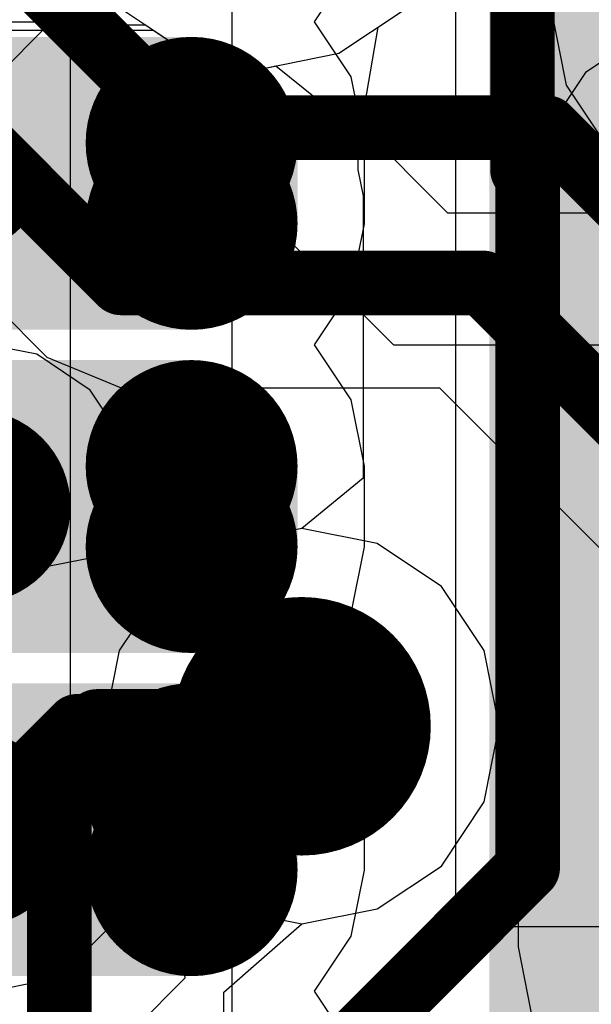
# Model space of a CAD drawing. Header units: millimetres. Extents: x -2 to 68, y -2 to 27.4.
# Tile 89 of 256: x 22.4 to 23.3, y 5.5 to 7. Entities that reach past the tile are written whole.
import ezdxf

# ---------------------------------------------------------------- set-up
doc = ezdxf.new("R2010")
doc.units = ezdxf.units.MM
for name, color, linetype in [('BottomLayer', 5, 'Continuous'), ('BottomPaste', 16, 'Continuous'), ('BottomSolder', 6, 'Continuous'), ('DrillGuide', 244, 'Continuous'), ('MidLayer1', 16, 'Continuous'), ('MidLayer2', 76, 'Continuous'), ('MidLayer3', 90, 'Continuous'), ('MidLayer4', 156, 'Continuous'), ('MidLayer5', 130, 'Continuous'), ('MidLayer6', 216, 'Continuous'), ('MidLayer7', 6, 'Continuous'), ('MidLayer8', 54, 'Continuous'), ('MultiLayer', 9, 'Continuous'), ('TopLayer', 1, 'Continuous'), ('ViaHoleLayer', 16, 'Continuous')]:
    doc.layers.add(name, color=color, linetype=linetype)

# ---------------------------------------------------------------- blocks, each defined once
blk = doc.blocks.new('QFN50P700X700X90_HS_49L_B_225')
at = {"layer": 'BottomLayer', "const_width": 0.06249923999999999}
for points in [[(0.15625064, 3.11250076, 1), (0.21874988, 3.11250076, 1)], [(0.28124912, 3.11250076, 1), (0.34374836, 3.11250076, 1)], [(0.65624964, 3.11250076, 1), (0.71874888, 3.11250076, 1)], [(0.7812481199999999, 3.11250076, 1), (0.8437473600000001, 3.11250076, 1)], [(1.15625118, 3.11250076, 1), (1.21875042, 3.11250076, 1)], [(1.28124966, 3.11250076, 1), (1.3437489, 3.11250076, 1)]]:
    blk.add_lwpolyline(points, format="xyb", close=True, dxfattribs=at)
at = {"layer": 'BottomLayer'}
for points in [[(0.31249874, 3.84999992), (0.18750026, 3.84999992), (0.31249874, 3.05000152), (0.18750026, 3.05000152)], [(0.81249774, 3.84999992), (0.68749926, 3.84999992), (0.81249774, 3.05000152), (0.68749926, 3.05000152)], [(1.31249928, 3.84999992), (1.1875008, 3.84999992), (1.31249928, 3.05000152), (1.1875008, 3.05000152)], [(0.37499798, 3.78750068), (0.12500102, 3.78750068), (0.37499798, 3.11250076), (0.12500102, 3.11250076)], [(0.8749969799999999, 3.78750068), (0.62500002, 3.78750068), (0.8749969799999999, 3.11250076), (0.62500002, 3.11250076)], [(1.37499852, 3.78750068), (1.12500156, 3.78750068), (1.37499852, 3.11250076), (1.12500156, 3.11250076)], [(-2.49899932, 2.54999998), (-2.49899932, -2.54999998), (2.49899932, 2.54999998), (2.49899932, -2.54999998)], [(-2.54999998, 2.49899932), (-2.54999998, -2.49899932), (2.54999998, 2.49899932), (2.54999998, -2.49899932)]]:
    blk.add_solid(points, dxfattribs=at)
at = {"layer": 'BottomPaste', "const_width": 0.06249923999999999}
for points in [[(0.15625064, 3.11250076, 1), (0.21874988, 3.11250076, 1)], [(0.28124912, 3.11250076, 1), (0.34374836, 3.11250076, 1)], [(0.65624964, 3.11250076, 1), (0.71874888, 3.11250076, 1)], [(0.7812481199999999, 3.11250076, 1), (0.8437473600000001, 3.11250076, 1)], [(1.15625118, 3.11250076, 1), (1.21875042, 3.11250076, 1)], [(1.28124966, 3.11250076, 1), (1.3437489, 3.11250076, 1)]]:
    blk.add_lwpolyline(points, format="xyb", close=True, dxfattribs=at)
at = {"layer": 'BottomPaste'}
for points in [[(0.31249874, 3.84999992), (0.18750026, 3.84999992), (0.31249874, 3.05000152), (0.18750026, 3.05000152)], [(0.81249774, 3.84999992), (0.68749926, 3.84999992), (0.81249774, 3.05000152), (0.68749926, 3.05000152)], [(1.31249928, 3.84999992), (1.1875008, 3.84999992), (1.31249928, 3.05000152), (1.1875008, 3.05000152)], [(0.37499798, 3.78750068), (0.12500102, 3.78750068), (0.37499798, 3.11250076), (0.12500102, 3.11250076)], [(0.8749969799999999, 3.78750068), (0.62500002, 3.78750068), (0.8749969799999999, 3.11250076), (0.62500002, 3.11250076)], [(1.37499852, 3.78750068), (1.12500156, 3.78750068), (1.37499852, 3.11250076), (1.12500156, 3.11250076)]]:
    blk.add_solid(points, dxfattribs=at)
at = {"layer": 'BottomSolder', "const_width": 0.16409924}
for points in [[(0.10545064, 3.11250076, 1), (0.26954988, 3.11250076, 1)], [(0.23044912, 3.11250076, 1), (0.39454836, 3.11250076, 1)], [(0.6054496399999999, 3.11250076, 1), (0.76954888, 3.11250076, 1)], [(0.7304481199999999, 3.11250076, 1), (0.8945473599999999, 3.11250076, 1)], [(1.10545118, 3.11250076, 1), (1.26955042, 3.11250076, 1)], [(1.23044966, 3.11250076, 1), (1.3945489, 3.11250076, 1)]]:
    blk.add_lwpolyline(points, format="xyb", close=True, dxfattribs=at)
at = {"layer": 'BottomSolder'}
for points in [[(0.31249874, 3.95159992), (0.18750026, 3.95159992), (0.31249874, 2.94840152), (0.18750026, 2.94840152)], [(0.81249774, 3.95159992), (0.68749926, 3.95159992), (0.81249774, 2.94840152), (0.68749926, 2.94840152)], [(1.31249928, 3.95159992), (1.1875008, 3.95159992), (1.31249928, 2.94840152), (1.1875008, 2.94840152)], [(0.47659798, 3.78750068), (0.02340102, 3.78750068), (0.47659798, 3.11250076), (0.02340102, 3.11250076)], [(0.9765969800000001, 3.78750068), (0.52340002, 3.78750068), (0.9765969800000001, 3.11250076), (0.52340002, 3.11250076)], [(1.47659852, 3.78750068), (1.02340156, 3.78750068), (1.47659852, 3.11250076), (1.02340156, 3.11250076)], [(-2.49899932, 2.65159998), (-2.49899932, -2.65159998), (2.49899932, 2.65159998), (2.49899932, -2.65159998)], [(-2.65159998, 2.49899932), (-2.65159998, -2.49899932), (2.65159998, 2.49899932), (2.65159998, -2.49899932)]]:
    blk.add_solid(points, dxfattribs=at)

msp = doc.modelspace()

# ---------------------------------------------------------------- linework, layer by layer
at = {"layer": 'BottomLayer'}
for p, q in [((23.09606506, 7.99900102), (23.09606506, 5.600001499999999)), ((22.87792478, 7.00000124), (22.93476998, 7.08507854)), ((22.93476998, 6.91492394), (22.87792478, 7.00000124)), ((22.95514332, 6.81250098), (22.93476998, 6.91492394)), ((22.95514332, 6.6875025), (22.95514332, 6.81250098)), ((22.93476998, 6.58507954), (22.95514332, 6.6875025)), ((22.87792478, 6.50000224), (22.93476998, 6.58507954)), ((22.93476998, 6.4149224), (22.87792478, 6.50000224)), ((22.95514332, 6.31249944), (22.93476998, 6.4149224)), ((22.95514332, 6.187500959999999), (22.95514332, 6.31249944)), ((22.93476998, 6.085078), (22.95514332, 6.187500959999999)), ((22.87792478, 6.000000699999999), (22.93476998, 6.085078)), ((22.93476998, 5.914923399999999), (22.87792478, 6.000000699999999)), ((22.95514332, 5.81250044), (22.93476998, 5.914923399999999)), ((22.95514332, 5.68750196), (22.95514332, 5.81250044)), ((22.93476998, 5.585078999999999), (22.95514332, 5.68750196)), ((23.09606506, 5.600001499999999), (25.70000194, 5.600001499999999)), ((22.87792478, 5.500001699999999), (22.93476998, 5.585078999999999)), ((22.93476998, 5.414924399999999), (22.87792478, 5.500001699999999))]:
    msp.add_line(p, q, dxfattribs=at)
at = {"layer": 'BottomLayer', "const_width": 0.1999996}
msp.add_lwpolyline([(21.94139376, 6.750001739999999), (22.35000102, 6.750001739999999)], dxfattribs=at)
at = {"layer": 'BottomLayer'}
for points, const_width in [([(22.30000112, 6.750001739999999, 1), (22.40000092, 6.750001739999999, 1)], 0.0999998), ([(22.27500244, 6.2500002, 1), (22.4249996, 6.2500002, 1)], 0.1499997), ([(22.27500244, 5.7500012, 1), (22.4249996, 5.7500012, 1)], 0.1499997)]:
    msp.add_lwpolyline(points, format="xyb", close=True, dxfattribs=dict(at, const_width=const_width))
at = {"layer": 'DrillGuide', "const_width": 0.0999998}
msp.add_lwpolyline([(22.80800112, 5.91000088, 1), (22.90800092, 5.91000088, 1)], format="xyb", close=True, dxfattribs=at)
at = {"layer": 'MidLayer1'}
for p, q in [((22.58242626, 7.01752216), (22.68166152, 6.951218)), ((22.91576824, 6.951218), (23.0150035, 7.01752216)), ((23.19314386, 7.019000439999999), (23.19314386, 6.66900114)), ((22.68166152, 6.951218), (22.79871488, 6.927933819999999)), ((22.79871488, 6.927933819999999), (22.91576824, 6.951218)), ((23.19314386, 6.66900114), (23.22030916, 6.532438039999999)), ((23.22030916, 6.532438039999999), (23.29766486, 6.416664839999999)), ((23.29766486, 6.416664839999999), (23.41343806, 6.339309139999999)), ((22.85800102, 6.21587784), (22.74094766, 6.192593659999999)), ((22.97505438, 6.192593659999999), (22.85800102, 6.21587784)), ((22.74094766, 6.192593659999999), (22.6417124, 6.126289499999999)), ((23.07428964, 6.126289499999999), (22.97505438, 6.192593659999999)), ((22.6417124, 6.126289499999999), (22.57540824, 6.02705424)), ((23.1405938, 6.02705424), (23.07428964, 6.126289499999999)), ((22.57540824, 6.02705424), (22.55212406, 5.91000088)), ((23.16387798, 5.91000088), (23.1405938, 6.02705424)), ((22.55212406, 5.91000088), (22.57540824, 5.792947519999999)), ((23.1405938, 5.792947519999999), (23.16387798, 5.91000088)), ((22.57540824, 5.792947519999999), (22.6417124, 5.69371226)), ((23.07428964, 5.69371226), (23.1405938, 5.792947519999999)), ((22.6417124, 5.69371226), (22.74094766, 5.6274081)), ((22.97505438, 5.6274081), (23.07428964, 5.69371226)), ((22.74094766, 5.6274081), (22.85800102, 5.604123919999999)), ((22.85800102, 5.604123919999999), (22.97505438, 5.6274081))]:
    msp.add_line(p, q, dxfattribs=at)
at = {"layer": 'MidLayer1', "const_width": 0.1999996}
msp.add_lwpolyline([(22.75800122, 5.91000088, 1), (22.95800082, 5.91000088, 1)], format="xyb", close=True, dxfattribs=at)
at = {"layer": 'MidLayer2'}
for p, q in [((22.23043814, 6.714258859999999), (22.46350346, 6.481193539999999)), ((22.46350346, 6.481193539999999), (22.57830892, 6.433639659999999)), ((22.57830892, 6.433639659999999), (23.07139912, 6.433639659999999)), ((23.07139912, 6.433639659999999), (23.8114205, 5.69361828)), ((22.85800102, 6.21587784), (22.74094766, 6.192593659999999)), ((22.97505438, 6.192593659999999), (22.85800102, 6.21587784)), ((22.74094766, 6.192593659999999), (22.6417124, 6.126289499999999)), ((23.07428964, 6.126289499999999), (22.97505438, 6.192593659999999)), ((22.6417124, 6.126289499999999), (22.57540824, 6.02705424)), ((23.1405938, 6.02705424), (23.07428964, 6.126289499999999)), ((22.57540824, 6.02705424), (22.55212406, 5.91000088)), ((23.16387798, 5.91000088), (23.1405938, 6.02705424)), ((22.55212406, 5.91000088), (22.57540824, 5.792947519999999)), ((23.1405938, 5.792947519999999), (23.16387798, 5.91000088)), ((22.57540824, 5.792947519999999), (22.6417124, 5.69371226)), ((23.07428964, 5.69371226), (23.1405938, 5.792947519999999)), ((22.6417124, 5.69371226), (22.74094766, 5.6274081)), ((22.97505438, 5.6274081), (23.07428964, 5.69371226)), ((22.74094766, 5.6274081), (22.85800102, 5.604123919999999)), ((22.85800102, 5.604123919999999), (22.97505438, 5.6274081))]:
    msp.add_line(p, q, dxfattribs=at)
at = {"layer": 'MidLayer2', "const_width": 0.0999998}
for points in [[(22.39709008, 7.1165974), (22.67770928, 6.8359782)], [(22.29768972, 6.876618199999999), (22.57830892, 6.595999)], [(22.67770928, 6.8359782), (23.23805106, 6.8359782)], [(23.23805106, 6.8359782), (24.02562632, 6.04840294)], [(22.57830892, 6.595999), (23.1386507, 6.595999)], [(23.1386507, 6.595999), (23.92622596, 5.808423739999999)]]:
    msp.add_lwpolyline(points, dxfattribs=at)
at = {"layer": 'MidLayer2'}
for points, const_width in [([(22.6527106, 6.8359782, 1), (22.70270796, 6.8359782, 1)], 0.0499999), ([(22.6527106, 6.8359782, 1), (22.70270796, 6.8359782, 1)], 0.0499999), ([(23.21305238, 6.8359782, 1), (23.26304974, 6.8359782, 1)], 0.0499999), ([(23.21305238, 6.8359782, 1), (23.26304974, 6.8359782, 1)], 0.0499999), ([(22.55331024, 6.595999, 1), (22.6033076, 6.595999, 1)], 0.0499999), ([(22.55331024, 6.595999, 1), (22.6033076, 6.595999, 1)], 0.0499999), ([(23.11365202, 6.595999, 1), (23.16364938, 6.595999, 1)], 0.0499999), ([(23.11365202, 6.595999, 1), (23.16364938, 6.595999, 1)], 0.0499999), ([(22.75800122, 5.91000088, 1), (22.95800082, 5.91000088, 1)], 0.1999996)]:
    msp.add_lwpolyline(points, format="xyb", close=True, dxfattribs=dict(at, const_width=const_width))
at = {"layer": 'MidLayer3'}
for p, q in [((22.91576824, 6.951218), (23.0150035, 7.01752216)), ((23.2441242, 7.019000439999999), (23.26740838, 6.901947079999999)), ((22.2321501, 6.761761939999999), (22.46549482, 6.995104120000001)), ((22.46549482, 6.995104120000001), (22.61597966, 6.995104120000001)), ((22.61597966, 6.995104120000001), (22.68166152, 6.951218)), ((22.68166152, 6.951218), (22.79871488, 6.927933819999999)), ((22.79871488, 6.927933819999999), (22.91576824, 6.951218)), ((23.26740838, 6.901947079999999), (23.33371254, 6.802711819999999)), ((22.85800102, 6.21587784), (22.74094766, 6.192593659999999)), ((22.97505438, 6.192593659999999), (22.85800102, 6.21587784)), ((22.74094766, 6.192593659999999), (22.71072166, 6.17239812)), ((23.07428964, 6.126289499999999), (22.97505438, 6.192593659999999)), ((22.54107252, 6.17239812), (22.44352636, 6.15299506)), ((22.71072166, 6.17239812), (22.54107252, 6.17239812)), ((22.44352636, 6.15299506), (22.3625029, 6.09885496)), ((23.1405938, 6.02705424), (23.07428964, 6.126289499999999)), ((23.16387798, 5.91000088), (23.1405938, 6.02705424)), ((23.1405938, 5.792947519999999), (23.16387798, 5.91000088)), ((23.07428964, 5.69371226), (23.1405938, 5.792947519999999)), ((22.97505438, 5.6274081), (23.07428964, 5.69371226)), ((22.85800356, 5.604123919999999), (22.97505438, 5.6274081)), ((22.73738658, 5.498627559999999), (22.85800356, 5.604123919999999)), ((22.73738658, 5.41560004), (22.73738658, 5.498627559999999))]:
    msp.add_line(p, q, dxfattribs=at)
for points, const_width in [([(22.75800122, 5.91000088, 1), (22.95800082, 5.91000088, 1)], 0.1999996), ([(22.51607384, 5.917501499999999, 1), (22.5660712, 5.917501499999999, 1)], 0.0499999), ([(22.51607384, 5.917501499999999, 1), (22.5660712, 5.917501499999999, 1)], 0.0499999), ([(22.82550172, 5.917501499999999, 1), (22.87549908, 5.917501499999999, 1)], 0.0499999), ([(22.82550172, 5.917501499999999, 1), (22.87549908, 5.917501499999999, 1)], 0.0499999), ([(22.83300234, 5.91000088, 1), (22.8829997, 5.91000088, 1)], 0.0499999), ([(22.45749382, 5.858921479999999, 1), (22.50749118, 5.858921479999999, 1)], 0.0499999), ([(22.45749382, 5.858921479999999, 1), (22.50749118, 5.858921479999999, 1)], 0.0499999), ([(22.45749128, 5.618098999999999, 1), (22.50748864, 5.618098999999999, 1)], 0.0499999), ([(22.45749128, 5.618098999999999, 1), (22.50748864, 5.618098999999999, 1)], 0.0499999), ([(22.45749382, 5.61810154, 1), (22.50749118, 5.61810154, 1)], 0.0499999), ([(22.45749382, 5.61810154, 1), (22.50749118, 5.61810154, 1)], 0.0499999)]:
    msp.add_lwpolyline(points, format="xyb", close=True, dxfattribs=dict(at, const_width=const_width))
at = {"layer": 'MidLayer3', "const_width": 0.0999998}
for points in [[(22.4824925, 5.858921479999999), (22.54107252, 5.917501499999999)], [(22.54107252, 5.917501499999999), (22.8505004, 5.917501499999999)], [(22.8505004, 5.917501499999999), (22.85800102, 5.91000088)], [(22.4824925, 5.61810154), (22.4824925, 5.858921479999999)], [(22.48248996, 5.618098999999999), (22.4824925, 5.61810154)], [(22.48248996, 5.41560004), (22.48248996, 5.618098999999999)]]:
    msp.add_lwpolyline(points, dxfattribs=at)
at = {"layer": 'MidLayer4'}
for p, q in [((22.91576824, 6.951218), (23.0150035, 7.01752216)), ((23.2441242, 7.019000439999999), (23.26740838, 6.901947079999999)), ((22.358096, 6.987009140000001), (22.62809292, 6.987009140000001)), ((22.62809292, 6.987009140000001), (22.68166152, 6.951218)), ((22.68166152, 6.951218), (22.79871488, 6.927933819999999)), ((22.79871488, 6.927933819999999), (22.91576824, 6.951218)), ((23.26740838, 6.901947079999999), (23.33371254, 6.802711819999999)), ((22.44754718, 6.48549376), (22.35000102, 6.50489682)), ((22.53023942, 6.4302386), (22.44754718, 6.48549376)), ((22.58549458, 6.34754636), (22.53023942, 6.4302386)), ((22.60489764, 6.25000274), (22.58549458, 6.34754636)), ((22.63444038, 6.21400332), (22.60489764, 6.25000274)), ((22.85800102, 6.21587784), (22.74094766, 6.192593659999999)), ((22.97505438, 6.192593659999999), (22.85800102, 6.21587784)), ((22.7202111, 6.17873796), (22.63444038, 6.21400332)), ((22.74094766, 6.192593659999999), (22.7202111, 6.17873796)), ((23.07428964, 6.126289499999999), (22.97505438, 6.192593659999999)), ((23.1405938, 6.02705424), (23.07428964, 6.126289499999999)), ((23.16387798, 5.91000088), (23.1405938, 6.02705424)), ((23.1405938, 5.792947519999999), (23.16387798, 5.91000088)), ((23.07428964, 5.69371226), (23.1405938, 5.792947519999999)), ((22.97505438, 5.6274081), (23.07428964, 5.69371226)), ((22.53086934, 5.569762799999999), (22.6162108, 5.65510426)), ((22.6162108, 5.65510426), (22.69949486, 5.65510426)), ((22.69949486, 5.65510426), (22.74094766, 5.6274081)), ((22.74094766, 5.6274081), (22.85800102, 5.604123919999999)), ((22.85800102, 5.604123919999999), (22.97505438, 5.6274081)), ((22.4481771, 5.51450764), (22.53086934, 5.569762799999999)), ((22.35063094, 5.49510458), (22.4481771, 5.51450764))]:
    msp.add_line(p, q, dxfattribs=at)
for points, const_width in [([(22.27500244, 6.2500002, 1), (22.4249996, 6.2500002, 1)], 0.1499997), ([(22.75800122, 5.91000088, 1), (22.95800082, 5.91000088, 1)], 0.1999996), ([(22.48563194, 5.91000088, 1), (22.5356293, 5.91000088, 1)], 0.0499999), ([(22.48563194, 5.91000088, 1), (22.5356293, 5.91000088, 1)], 0.0499999), ([(22.83300234, 5.91000088, 1), (22.8829997, 5.91000088, 1)], 0.0499999), ([(22.27500244, 5.7500012, 1), (22.4249996, 5.7500012, 1)], 0.1499997)]:
    msp.add_lwpolyline(points, format="xyb", close=True, dxfattribs=dict(at, const_width=const_width))
at = {"layer": 'MidLayer4', "const_width": 0.0999998}
for points in [[(22.35063094, 5.7500012), (22.51063062, 5.91000088)], [(22.51063062, 5.91000088), (22.85800102, 5.91000088)]]:
    msp.add_lwpolyline(points, dxfattribs=at)
at = {"layer": 'MidLayer5'}
for p, q in [((22.58242626, 7.01752216), (22.68166152, 6.951218)), ((22.68166152, 6.951218), (22.79871488, 6.927933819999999)), ((22.79871488, 6.927933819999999), (22.8181027, 6.93178954)), ((22.8181027, 6.93178954), (22.94510524, 6.8297044)), ((22.94510524, 6.8297044), (22.94510524, 6.7710558)), ((22.94510524, 6.7710558), (22.9531037, 6.73084506)), ((22.9531037, 6.73084506), (22.9531037, 6.293926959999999)), ((22.9531037, 6.293926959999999), (22.85799848, 6.21587784)), ((22.85799848, 6.21587784), (22.74094766, 6.192593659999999)), ((22.74094766, 6.192593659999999), (22.6417124, 6.126289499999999)), ((22.6417124, 6.126289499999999), (22.57540824, 6.02705424)), ((22.57540824, 6.02705424), (22.55212406, 5.91000088)), ((22.55212406, 5.91000088), (22.57540824, 5.792947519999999)), ((22.57540824, 5.792947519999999), (22.6417124, 5.69371226)), ((22.6417124, 5.69371226), (22.65914188, 5.682066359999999)), ((22.65914188, 5.682066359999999), (22.67714794, 5.52046648)), ((22.67714794, 5.52046648), (22.31931274, 5.162631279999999))]:
    msp.add_line(p, q, dxfattribs=at)
at = {"layer": 'MidLayer5', "const_width": 0.0999998}
for points in [[(23.20000186, 6.7710558), (23.20000186, 7.843266)], [(23.20000186, 6.7710558), (23.20800032, 6.76305734)], [(23.20800032, 5.69084206), (23.20800032, 6.76305734)], [(22.49955114, 4.98239288), (23.20800032, 5.69084206)]]:
    msp.add_lwpolyline(points, dxfattribs=at)
at = {"layer": 'MidLayer5'}
for points, const_width in [([(23.17500318, 6.7710558, 1), (23.22500054, 6.7710558, 1)], 0.0499999), ([(23.17500318, 6.7710558, 1), (23.22500054, 6.7710558, 1)], 0.0499999), ([(23.18300164, 6.76305734, 1), (23.232999, 6.76305734, 1)], 0.0499999), ([(23.18300164, 6.76305734, 1), (23.232999, 6.76305734, 1)], 0.0499999), ([(22.75800122, 5.91000088, 1), (22.95800082, 5.91000088, 1)], 0.1999996), ([(23.18300164, 5.69084206, 1), (23.232999, 5.69084206, 1)], 0.0499999), ([(23.18300164, 5.69084206, 1), (23.232999, 5.69084206, 1)], 0.0499999)]:
    msp.add_lwpolyline(points, format="xyb", close=True, dxfattribs=dict(at, const_width=const_width))
at = {"layer": 'MidLayer6'}
for p, q in [((22.58242626, 7.01752216), (22.68166152, 6.951218)), ((22.91576824, 6.951218), (23.0150035, 7.01752216)), ((23.2441242, 7.019000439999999), (23.26740838, 6.901947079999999)), ((22.68166152, 6.951218), (22.79871488, 6.927933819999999)), ((22.79871488, 6.927933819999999), (22.91576824, 6.951218)), ((23.26740838, 6.901947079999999), (23.33371254, 6.802711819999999)), ((22.85800102, 6.21587784), (22.74094766, 6.192593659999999)), ((22.97505438, 6.192593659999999), (22.85800102, 6.21587784)), ((22.74094766, 6.192593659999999), (22.6417124, 6.126289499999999)), ((23.07428964, 6.126289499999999), (22.97505438, 6.192593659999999)), ((22.6417124, 6.126289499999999), (22.57540824, 6.02705424)), ((23.1405938, 6.02705424), (23.07428964, 6.126289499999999)), ((22.57540824, 6.02705424), (22.55212406, 5.91000088)), ((23.16387798, 5.91000088), (23.1405938, 6.02705424)), ((22.55212406, 5.91000088), (22.57540824, 5.792947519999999)), ((23.1405938, 5.792947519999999), (23.16387798, 5.91000088)), ((22.57540824, 5.792947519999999), (22.6417124, 5.69371226)), ((23.07428964, 5.69371226), (23.1405938, 5.792947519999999)), ((22.6417124, 5.69371226), (22.74094766, 5.6274081)), ((22.97505438, 5.6274081), (23.07428964, 5.69371226)), ((22.74094766, 5.6274081), (22.85800102, 5.604123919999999)), ((22.85800102, 5.604123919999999), (22.97505438, 5.6274081))]:
    msp.add_line(p, q, dxfattribs=at)
at = {"layer": 'MidLayer6', "const_width": 0.1999996}
msp.add_lwpolyline([(22.75800122, 5.91000088, 1), (22.95800082, 5.91000088, 1)], format="xyb", close=True, dxfattribs=at)
at = {"layer": 'MidLayer7'}
for p, q in [((22.9763193, 6.991675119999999), (23.0150035, 7.01752216)), ((21.40260388, 7.00000124), (22.50000072, 7.00000124)), ((22.50000072, 7.00000124), (23.00000226, 6.4999997)), ((22.94999474, 6.83839374), (22.9763193, 6.991675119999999)), ((23.08446742, 6.703918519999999), (22.94999474, 6.83839374)), ((23.79608144, 6.703918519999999), (23.08446742, 6.703918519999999)), ((23.00000226, 6.4999997), (24.00000026, 6.4999997)), ((22.85800102, 6.21587784), (22.74094766, 6.192593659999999)), ((22.97505438, 6.192593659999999), (22.85800102, 6.21587784)), ((22.74094766, 6.192593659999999), (22.6417124, 6.126289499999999)), ((23.07428964, 6.126289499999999), (22.97505438, 6.192593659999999)), ((22.6417124, 6.126289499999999), (22.57540824, 6.02705424)), ((23.1405938, 6.02705424), (23.07428964, 6.126289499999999)), ((22.57540824, 6.02705424), (22.55212406, 5.91000088)), ((23.16387798, 5.91000088), (23.1405938, 6.02705424)), ((22.55212406, 5.91000088), (22.57540824, 5.792947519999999)), ((23.1405938, 5.792947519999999), (23.16387798, 5.91000088)), ((22.57540824, 5.792947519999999), (22.6417124, 5.69371226)), ((23.07428964, 5.69371226), (23.1405938, 5.792947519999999)), ((22.6417124, 5.69371226), (22.74094766, 5.6274081)), ((22.97505438, 5.6274081), (23.07428964, 5.69371226)), ((22.74094766, 5.6274081), (22.85800102, 5.604123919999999)), ((22.85800102, 5.604123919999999), (22.97505438, 5.6274081))]:
    msp.add_line(p, q, dxfattribs=at)
at = {"layer": 'MidLayer7', "const_width": 0.1999996}
msp.add_lwpolyline([(22.75800122, 5.91000088, 1), (22.95800082, 5.91000088, 1)], format="xyb", close=True, dxfattribs=at)
at = {"layer": 'MidLayer8'}
for p, q in [((22.58242626, 7.01752216), (22.68166152, 6.951218)), ((22.91576824, 6.951218), (23.0150035, 7.01752216)), ((23.2441242, 7.019000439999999), (23.26740838, 6.901947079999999)), ((22.68166152, 6.951218), (22.79871488, 6.927933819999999)), ((22.79871488, 6.927933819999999), (22.91576824, 6.951218)), ((23.26740838, 6.901947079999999), (23.33371254, 6.802711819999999)), ((22.85800102, 6.21587784), (22.74094766, 6.192593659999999)), ((22.97505438, 6.192593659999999), (22.85800102, 6.21587784)), ((22.74094766, 6.192593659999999), (22.6417124, 6.126289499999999)), ((23.07428964, 6.126289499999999), (22.97505438, 6.192593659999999)), ((22.6417124, 6.126289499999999), (22.57540824, 6.02705424)), ((23.1405938, 6.02705424), (23.07428964, 6.126289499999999)), ((22.57540824, 6.02705424), (22.55212406, 5.91000088)), ((23.16387798, 5.91000088), (23.1405938, 6.02705424)), ((22.55212406, 5.91000088), (22.57540824, 5.792947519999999)), ((23.1405938, 5.792947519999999), (23.16387798, 5.91000088)), ((22.57540824, 5.792947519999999), (22.6417124, 5.69371226)), ((23.07428964, 5.69371226), (23.1405938, 5.792947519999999)), ((22.6417124, 5.69371226), (22.74094766, 5.6274081)), ((22.97505438, 5.6274081), (23.07428964, 5.69371226)), ((22.74094766, 5.6274081), (22.85800102, 5.604123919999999)), ((22.85800102, 5.604123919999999), (22.97505438, 5.6274081))]:
    msp.add_line(p, q, dxfattribs=at)
at = {"layer": 'MidLayer8', "const_width": 0.1999996}
msp.add_lwpolyline([(22.75800122, 5.91000088, 1), (22.95800082, 5.91000088, 1)], format="xyb", close=True, dxfattribs=at)
at = {"layer": 'MultiLayer'}
for points, const_width in [([(22.27500244, 6.2500002, 1), (22.4249996, 6.2500002, 1)], 0.1499997), ([(22.75800122, 5.91000088, 1), (22.95800082, 5.91000088, 1)], 0.1999996), ([(22.27500244, 5.7500012, 1), (22.4249996, 5.7500012, 1)], 0.1499997)]:
    msp.add_lwpolyline(points, format="xyb", close=True, dxfattribs=dict(at, const_width=const_width))
at = {"layer": 'TopLayer'}
for p, q in [((22.50000072, 3.9521511), (22.50000072, 8.75000028)), ((22.75000022, 8.74999774), (22.75000022, 4.24999912)), ((23.41343806, 6.998693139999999), (23.29766486, 6.921337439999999)), ((23.41343806, 6.998693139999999), (23.29766486, 6.921337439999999)), ((23.29766486, 6.921337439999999), (23.22030916, 6.80556424)), ((23.29766486, 6.921337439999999), (23.22030916, 6.80556424)), ((23.22030916, 6.80556424), (23.19314386, 6.66900114)), ((23.22030916, 6.80556424), (23.19314386, 6.66900114)), ((23.19314386, 6.66900114), (23.19314386, 5.5690008)), ((23.19314386, 6.66900114), (23.19314386, 5.5690008)), ((23.19314386, 5.5690008), (23.22030916, 5.432437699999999)), ((23.19314386, 5.5690008), (23.22030916, 5.432437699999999))]:
    msp.add_line(p, q, dxfattribs=at)
at = {"layer": 'ViaHoleLayer', "const_width": 0.0999998}
msp.add_lwpolyline([(22.80800112, 5.91000088, 1), (22.90800092, 5.91000088, 1)], format="xyb", close=True, dxfattribs=at)

# ---------------------------------------------------------------- block references
at = {"rotation": 90}
msp.add_blockref('QFN50P700X700X90_HS_49L_B_225', (25.80000174, 5.500001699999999), dxfattribs=at)

doc.saveas('drawing.dxf')
